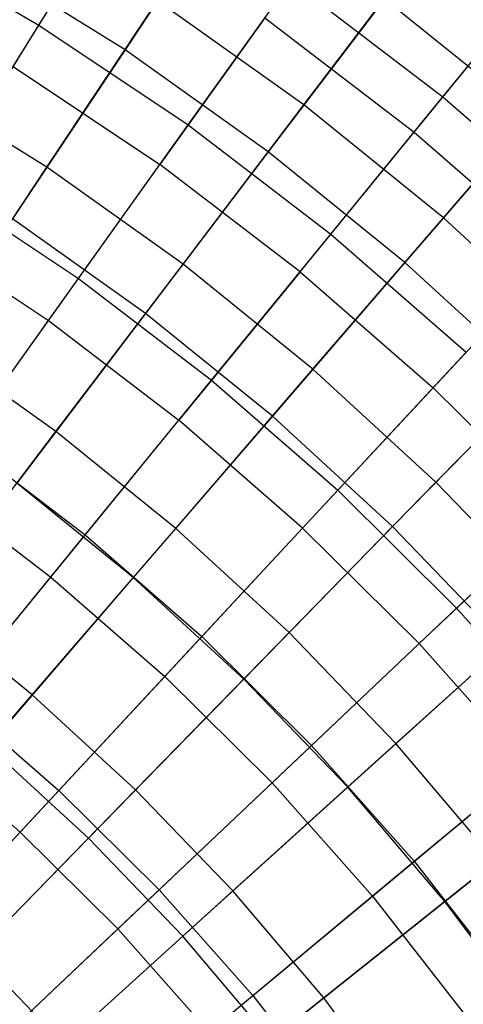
# Model space of a CAD drawing. Extents: x -8.3 to 8.8, y -6 to 6.
# Tile 168 of 177: x 2.247 to 2.872, y 1.969 to 3.355. Entities that reach past the tile are written whole.
import ezdxf

# ---------------------------------------------------------------- set-up
doc = ezdxf.new("R2010")
doc.units = 0
doc.header["$LTSCALE"] = 2.54
doc.layers.get('0').update_dxf_attribs({"linetype": 'CONTINUOUS'})

# ---------------------------------------------------------------- blocks, each defined once
blk = doc.blocks.new('DROPS_COLOR_A_STL')
at = {"color": 0}
for p, q in [((10.6743, 3.3472, 3.673), (10.8059, 3.5587, 3.9448)), ((10.6743, 3.3472, 3.673), (10.8059, 3.5587, 3.9448)), ((10.6382, 3.2891, 11.9828), (10.7721, 3.5044, 11.7151)), ((10.6382, 3.2891, 11.9828), (10.7721, 3.5044, 11.7151)), ((10.4556, 3.4738, 3.673), (10.6743, 3.3472, 3.673)), ((10.4556, 3.4738, 3.673), (10.6743, 3.3472, 3.673)), ((11.2428, 3.2463, 3.9448), (11.3894, 3.4258, 4.2317)), ((11.2428, 3.2463, 3.9448), (11.3894, 3.4258, 4.2317)), ((10.8845, 3.2069, 3.673), (11.0294, 3.4095, 3.9448)), ((10.8845, 3.2069, 3.673), (11.0294, 3.4095, 3.9448)), ((11.0294, 3.4095, 3.9448), (11.2428, 3.2463, 3.9448)), ((11.0294, 3.4095, 3.9448), (11.2428, 3.2463, 3.9448)), ((11.2024, 3.1968, 11.7151), (11.3519, 3.3799, 11.4321)), ((11.2024, 3.1968, 11.7151), (11.3519, 3.3799, 11.4321)), ((10.9922, 3.3575, 11.7151), (10.8447, 3.1512, 11.9828)), ((10.9922, 3.3575, 11.7151), (10.8447, 3.1512, 11.9828)), ((10.9922, 3.3575, 11.7151), (11.2024, 3.1968, 11.7151)), ((10.9922, 3.3575, 11.7151), (11.2024, 3.1968, 11.7151)), ((10.534, 3.1216, 3.4172), (10.6743, 3.3472, 3.673)), ((10.534, 3.1216, 3.4172), (10.6743, 3.3472, 3.673)), ((10.6743, 3.3472, 3.673), (10.8845, 3.2069, 3.673)), ((10.6743, 3.3472, 3.673), (10.8845, 3.2069, 3.673)), ((10.6382, 3.2891, 11.9828), (10.8447, 3.1512, 11.9828)), ((10.6382, 3.2891, 11.9828), (10.8447, 3.1512, 11.9828)), ((11.0852, 3.0534, 3.673), (11.2428, 3.2463, 3.9448)), ((11.0852, 3.0534, 3.673), (11.2428, 3.2463, 3.9448)), ((11.2428, 3.2463, 3.9448), (11.4454, 3.0698, 3.9448)), ((11.2428, 3.2463, 3.9448), (11.4454, 3.0698, 3.9448)), ((10.73, 2.9908, 3.4172), (10.8845, 3.2069, 3.673)), ((10.73, 2.9908, 3.4172), (10.8845, 3.2069, 3.673)), ((10.8845, 3.2069, 3.673), (11.0852, 3.0534, 3.673)), ((10.8845, 3.2069, 3.673), (11.0852, 3.0534, 3.673)), ((11.042, 3.0004, 11.9828), (11.2024, 3.1968, 11.7151)), ((11.042, 3.0004, 11.9828), (11.2024, 3.1968, 11.7151)), ((11.2024, 3.1968, 11.7151), (11.4018, 3.023, 11.7151)), ((11.2024, 3.1968, 11.7151), (11.4018, 3.023, 11.7151)), ((10.6878, 2.9317, 12.2341), (10.8447, 3.1512, 11.9828)), ((10.6878, 2.9317, 12.2341), (10.8447, 3.1512, 11.9828)), ((11.042, 3.0004, 11.9828), (10.8447, 3.1512, 11.9828)), ((11.042, 3.0004, 11.9828), (10.8447, 3.1512, 11.9828)), ((10.534, 3.1216, 3.4172), (10.73, 2.9908, 3.4172)), ((10.534, 3.1216, 3.4172), (10.73, 2.9908, 3.4172)), ((10.4956, 3.06, 12.2341), (10.6878, 2.9317, 12.2341)), ((10.4956, 3.06, 12.2341), (10.6878, 2.9317, 12.2341)), ((10.9172, 2.8476, 3.4172), (11.0852, 3.0534, 3.673)), ((10.9172, 2.8476, 3.4172), (11.0852, 3.0534, 3.673)), ((11.0852, 3.0534, 3.673), (11.2757, 2.8873, 3.673)), ((11.0852, 3.0534, 3.673), (11.2757, 2.8873, 3.673)), ((11.2292, 2.8372, 11.9828), (11.4018, 3.023, 11.7151)), ((11.2292, 2.8372, 11.9828), (11.4018, 3.023, 11.7151)), ((11.042, 3.0004, 11.9828), (10.8713, 2.7914, 12.2341)), ((11.042, 3.0004, 11.9828), (10.8713, 2.7914, 12.2341)), ((11.042, 3.0004, 11.9828), (11.2292, 2.8372, 11.9828)), ((11.042, 3.0004, 11.9828), (11.2292, 2.8372, 11.9828)), ((10.5665, 2.7621, 3.1786), (10.73, 2.9908, 3.4172)), ((10.5665, 2.7621, 3.1786), (10.73, 2.9908, 3.4172)), ((10.73, 2.9908, 3.4172), (10.9172, 2.8476, 3.4172)), ((10.73, 2.9908, 3.4172), (10.9172, 2.8476, 3.4172)), ((10.522, 2.6999, 12.4681), (10.6878, 2.9317, 12.2341)), ((10.522, 2.6999, 12.4681), (10.6878, 2.9317, 12.2341)), ((10.6878, 2.9317, 12.2341), (10.8713, 2.7914, 12.2341)), ((10.6878, 2.9317, 12.2341), (10.8713, 2.7914, 12.2341)), ((11.0949, 2.6928, 3.4172), (11.2757, 2.8873, 3.673)), ((11.0949, 2.6928, 3.4172), (11.2757, 2.8873, 3.673)), ((10.7394, 2.6299, 3.1786), (10.9172, 2.8476, 3.4172)), ((10.7394, 2.6299, 3.1786), (10.9172, 2.8476, 3.4172)), ((10.9172, 2.8476, 3.4172), (11.0949, 2.6928, 3.4172)), ((10.9172, 2.8476, 3.4172), (11.0949, 2.6928, 3.4172)), ((11.0455, 2.6396, 12.2341), (11.2292, 2.8372, 11.9828)), ((11.0455, 2.6396, 12.2341), (11.2292, 2.8372, 11.9828)), ((11.2292, 2.8372, 11.9828), (11.4055, 2.6624, 11.9828)), ((11.2292, 2.8372, 11.9828), (11.4055, 2.6624, 11.9828)), ((10.691, 2.5707, 12.4681), (10.8713, 2.7914, 12.2341)), ((10.691, 2.5707, 12.4681), (10.8713, 2.7914, 12.2341)), ((11.0455, 2.6396, 12.2341), (10.8713, 2.7914, 12.2341)), ((11.0455, 2.6396, 12.2341), (10.8713, 2.7914, 12.2341)), ((10.5665, 2.7621, 3.1786), (10.7394, 2.6299, 3.1786)), ((10.5665, 2.7621, 3.1786), (10.7394, 2.6299, 3.1786)), ((11.2623, 2.5269, 3.4172), (11.4552, 2.7094, 3.673)), ((11.2623, 2.5269, 3.4172), (11.4552, 2.7094, 3.673)), ((10.522, 2.6999, 12.4681), (10.691, 2.5707, 12.4681)), ((10.522, 2.6999, 12.4681), (10.691, 2.5707, 12.4681)), ((10.9035, 2.4869, 3.1786), (11.0949, 2.6928, 3.4172)), ((10.9035, 2.4869, 3.1786), (11.0949, 2.6928, 3.4172)), ((11.0949, 2.6928, 3.4172), (11.2623, 2.5269, 3.4172)), ((11.0949, 2.6928, 3.4172), (11.2623, 2.5269, 3.4172)), ((11.2095, 2.477, 12.2341), (11.4055, 2.6624, 11.9828)), ((11.2095, 2.477, 12.2341), (11.4055, 2.6624, 11.9828)), ((11.0455, 2.6396, 12.2341), (10.8514, 2.4309, 12.4681)), ((11.0455, 2.6396, 12.2341), (10.8514, 2.4309, 12.4681)), ((11.0455, 2.6396, 12.2341), (11.2095, 2.477, 12.2341)), ((11.0455, 2.6396, 12.2341), (11.2095, 2.477, 12.2341)), ((10.5525, 2.4011, 2.958), (10.7394, 2.6299, 3.1786)), ((10.5525, 2.4011, 2.958), (10.7394, 2.6299, 3.1786)), ((10.7394, 2.6299, 3.1786), (10.9035, 2.4869, 3.1786)), ((10.7394, 2.6299, 3.1786), (10.9035, 2.4869, 3.1786)), ((10.5019, 2.3391, 12.6838), (10.691, 2.5707, 12.4681)), ((10.5019, 2.3391, 12.6838), (10.691, 2.5707, 12.4681)), ((10.691, 2.5707, 12.4681), (10.8514, 2.4309, 12.4681)), ((10.691, 2.5707, 12.4681), (10.8514, 2.4309, 12.4681)), ((11.0581, 2.3337, 3.1786), (11.2623, 2.5269, 3.4172)), ((11.0581, 2.3337, 3.1786), (11.2623, 2.5269, 3.4172)), ((11.2623, 2.5269, 3.4172), (11.4187, 2.3505, 3.4172)), ((11.2623, 2.5269, 3.4172), (11.4187, 2.3505, 3.4172)), ((10.7023, 2.2705, 2.958), (10.9035, 2.4869, 3.1786)), ((10.7023, 2.2705, 2.958), (10.9035, 2.4869, 3.1786)), ((10.9035, 2.4869, 3.1786), (11.0581, 2.3337, 3.1786)), ((10.9035, 2.4869, 3.1786), (11.0581, 2.3337, 3.1786)), ((11.0025, 2.2811, 12.4681), (11.2095, 2.477, 12.2341)), ((11.0025, 2.2811, 12.4681), (11.2095, 2.477, 12.2341)), ((11.2095, 2.477, 12.2341), (11.3629, 2.3041, 12.2341)), ((11.2095, 2.477, 12.2341), (11.3629, 2.3041, 12.2341)), ((10.6478, 2.2119, 12.6838), (10.8514, 2.4309, 12.4681)), ((10.6478, 2.2119, 12.6838), (10.8514, 2.4309, 12.4681)), ((11.0025, 2.2811, 12.4681), (10.8514, 2.4309, 12.4681)), ((11.0025, 2.2811, 12.4681), (10.8514, 2.4309, 12.4681)), ((10.5525, 2.4011, 2.958), (10.7023, 2.2705, 2.958)), ((10.5525, 2.4011, 2.958), (10.7023, 2.2705, 2.958)), ((11.2025, 2.1708, 3.1786), (11.4187, 2.3505, 3.4172)), ((11.2025, 2.1708, 3.1786), (11.4187, 2.3505, 3.4172)), ((10.5019, 2.3391, 12.6838), (10.6478, 2.2119, 12.6838)), ((10.5019, 2.3391, 12.6838), (10.6478, 2.2119, 12.6838)), ((10.8434, 2.1306, 2.958), (11.0581, 2.3337, 3.1786)), ((10.8434, 2.1306, 2.958), (11.0581, 2.3337, 3.1786)), ((11.0581, 2.3337, 3.1786), (11.2025, 2.1708, 3.1786)), ((11.0581, 2.3337, 3.1786), (11.2025, 2.1708, 3.1786)), ((11.1437, 2.1219, 12.4681), (11.3629, 2.3041, 12.2341)), ((11.1437, 2.1219, 12.4681), (11.3629, 2.3041, 12.2341)), ((11.0025, 2.2811, 12.4681), (10.7853, 2.0756, 12.6838)), ((11.0025, 2.2811, 12.4681), (10.7853, 2.0756, 12.6838)), ((11.0025, 2.2811, 12.4681), (11.1437, 2.1219, 12.4681)), ((11.0025, 2.2811, 12.4681), (11.1437, 2.1219, 12.4681)), ((10.4922, 2.0444, 2.7562), (10.7023, 2.2705, 2.958)), ((10.4922, 2.0444, 2.7562), (10.7023, 2.2705, 2.958)), ((10.7023, 2.2705, 2.958), (10.8434, 2.1306, 2.958)), ((10.7023, 2.2705, 2.958), (10.8434, 2.1306, 2.958)), ((10.4354, 1.9834, 12.8805), (10.6478, 2.2119, 12.6838)), ((10.4354, 1.9834, 12.8805), (10.6478, 2.2119, 12.6838)), ((10.6478, 2.2119, 12.6838), (10.7853, 2.0756, 12.6838)), ((10.6478, 2.2119, 12.6838), (10.7853, 2.0756, 12.6838)), ((10.9753, 1.9819, 2.958), (11.2025, 2.1708, 3.1786)), ((10.9753, 1.9819, 2.958), (11.2025, 2.1708, 3.1786)), ((11.2025, 2.1708, 3.1786), (11.3362, 1.9991, 3.1786)), ((11.2025, 2.1708, 3.1786), (11.3362, 1.9991, 3.1786)), ((10.6192, 1.9185, 2.7562), (10.8434, 2.1306, 2.958)), ((10.6192, 1.9185, 2.7562), (10.8434, 2.1306, 2.958)), ((10.8434, 2.1306, 2.958), (10.9753, 1.9819, 2.958)), ((10.8434, 2.1306, 2.958), (10.9753, 1.9819, 2.958)), ((10.9138, 1.9308, 12.6838), (11.1437, 2.1219, 12.4681)), ((10.9138, 1.9308, 12.6838), (11.1437, 2.1219, 12.4681)), ((11.1437, 2.1219, 12.4681), (11.2744, 1.9541, 12.4681)), ((11.1437, 2.1219, 12.4681), (11.2744, 1.9541, 12.4681)), ((10.5587, 1.8612, 12.8805), (10.7853, 2.0756, 12.6838)), ((10.5587, 1.8612, 12.8805), (10.7853, 2.0756, 12.6838)), ((10.9138, 1.9308, 12.6838), (10.7853, 2.0756, 12.6838)), ((10.9138, 1.9308, 12.6838), (10.7853, 2.0756, 12.6838)), ((10.738, 1.7846, 2.7562), (10.9753, 1.9819, 2.958)), ((10.738, 1.7846, 2.7562), (10.9753, 1.9819, 2.958)), ((10.9753, 1.9819, 2.958), (11.0974, 1.8251, 2.958)), ((10.9753, 1.9819, 2.958), (11.0974, 1.8251, 2.958))]:
    blk.add_line(p, q, dxfattribs=at)
blk = doc.blocks.new('GROUP_1')
at = {"color": 0}
for p, q in [((10.8601, 9.5363, 10.2361), (10.7103, 9.3111, 10.4911)), ((10.8601, 9.5363, 10.2361), (10.7103, 9.3111, 10.4911)), ((10.7103, 9.3111, 10.4911), (10.5001, 9.4417, 10.4911)), ((10.7103, 9.3111, 10.4911), (10.5001, 9.4417, 10.4911)), ((10.9621, 9.2336, 1.5837), (11.1227, 9.4452, 1.8437)), ((10.9621, 9.2336, 1.5837), (11.1227, 9.4452, 1.8437)), ((11.0755, 9.3831, 10.2361), (10.912, 9.1676, 10.4911)), ((11.0755, 9.3831, 10.2361), (10.912, 9.1676, 10.4911)), ((11.281, 9.2168, 10.2361), (11.0755, 9.3831, 10.2361)), ((11.281, 9.2168, 10.2361), (11.0755, 9.3831, 10.2361)), ((10.6004, 9.1458, 1.3406), (10.7562, 9.38, 1.5837)), ((10.6004, 9.1458, 1.3406), (10.7562, 9.38, 1.5837)), ((10.9621, 9.2336, 1.5837), (10.7562, 9.38, 1.5837)), ((10.9621, 9.2336, 1.5837), (10.7562, 9.38, 1.5837)), ((10.7103, 9.3111, 10.4911), (10.552, 9.0732, 10.7288)), ((10.7103, 9.3111, 10.4911), (10.552, 9.0732, 10.7288)), ((10.912, 9.1676, 10.4911), (10.7103, 9.3111, 10.4911)), ((10.912, 9.1676, 10.4911), (10.7103, 9.3111, 10.4911)), ((10.6004, 9.1458, 1.3406), (10.4007, 9.2699, 1.3406)), ((10.6004, 9.1458, 1.3406), (10.4007, 9.2699, 1.3406)), ((11.1584, 9.0747, 1.5837), (11.3319, 9.2759, 1.8437)), ((11.1584, 9.0747, 1.5837), (11.3319, 9.2759, 1.8437)), ((10.792, 9.0096, 1.3406), (10.9621, 9.2336, 1.5837)), ((10.792, 9.0096, 1.3406), (10.9621, 9.2336, 1.5837)), ((11.1584, 9.0747, 1.5837), (10.9621, 9.2336, 1.5837)), ((11.1584, 9.0747, 1.5837), (10.9621, 9.2336, 1.5837)), ((11.281, 9.2168, 10.2361), (11.1043, 9.012, 10.4911)), ((11.281, 9.2168, 10.2361), (11.1043, 9.012, 10.4911)), ((10.912, 9.1676, 10.4911), (10.7392, 8.94, 10.7288)), ((10.912, 9.1676, 10.4911), (10.7392, 8.94, 10.7288)), ((11.1043, 9.012, 10.4911), (10.912, 9.1676, 10.4911)), ((11.1043, 9.012, 10.4911), (10.912, 9.1676, 10.4911)), ((10.4365, 8.8996, 1.1155), (10.6004, 9.1458, 1.3406)), ((10.4365, 8.8996, 1.1155), (10.6004, 9.1458, 1.3406)), ((10.792, 9.0096, 1.3406), (10.6004, 9.1458, 1.3406)), ((10.792, 9.0096, 1.3406), (10.6004, 9.1458, 1.3406)), ((10.7392, 8.94, 10.7288), (10.552, 9.0732, 10.7288)), ((10.7392, 8.94, 10.7288), (10.552, 9.0732, 10.7288)), ((10.9748, 8.8616, 1.3406), (11.1584, 9.0747, 1.5837)), ((10.9748, 8.8616, 1.3406), (11.1584, 9.0747, 1.5837)), ((11.3445, 8.9039, 1.5837), (11.1584, 9.0747, 1.5837)), ((11.3445, 8.9039, 1.5837), (11.1584, 9.0747, 1.5837)), ((10.6131, 8.774, 1.1155), (10.792, 9.0096, 1.3406)), ((10.6131, 8.774, 1.1155), (10.792, 9.0096, 1.3406)), ((10.9748, 8.8616, 1.3406), (10.792, 9.0096, 1.3406)), ((10.9748, 8.8616, 1.3406), (10.792, 9.0096, 1.3406)), ((11.1043, 9.012, 10.4911), (10.9178, 8.7955, 10.7288)), ((11.1043, 9.012, 10.4911), (10.9178, 8.7955, 10.7288)), ((11.2867, 8.8446, 10.4911), (11.1043, 9.012, 10.4911)), ((11.2867, 8.8446, 10.4911), (11.1043, 9.012, 10.4911)), ((10.7392, 8.94, 10.7288), (10.5579, 8.7012, 10.9485)), ((10.7392, 8.94, 10.7288), (10.5579, 8.7012, 10.9485)), ((10.9178, 8.7955, 10.7288), (10.7392, 8.94, 10.7288)), ((10.9178, 8.7955, 10.7288), (10.7392, 8.94, 10.7288)), ((10.6131, 8.774, 1.1155), (10.4365, 8.8996, 1.1155)), ((10.6131, 8.774, 1.1155), (10.4365, 8.8996, 1.1155)), ((11.148, 8.7026, 1.3406), (11.3445, 8.9039, 1.5837)), ((11.148, 8.7026, 1.3406), (11.3445, 8.9039, 1.5837)), ((10.7816, 8.6376, 1.1155), (10.9748, 8.8616, 1.3406)), ((10.7816, 8.6376, 1.1155), (10.9748, 8.8616, 1.3406)), ((11.148, 8.7026, 1.3406), (10.9748, 8.8616, 1.3406)), ((11.148, 8.7026, 1.3406), (10.9748, 8.8616, 1.3406)), ((11.2867, 8.8446, 10.4911), (11.087, 8.6402, 10.7288)), ((11.2867, 8.8446, 10.4911), (11.087, 8.6402, 10.7288)), ((10.9178, 8.7955, 10.7288), (10.7219, 8.5684, 10.9485)), ((10.9178, 8.7955, 10.7288), (10.7219, 8.5684, 10.9485)), ((11.087, 8.6402, 10.7288), (10.9178, 8.7955, 10.7288)), ((11.087, 8.6402, 10.7288), (10.9178, 8.7955, 10.7288)), ((10.4262, 8.5277, 0.9091), (10.6131, 8.774, 1.1155)), ((10.4262, 8.5277, 0.9091), (10.6131, 8.774, 1.1155)), ((10.7816, 8.6376, 1.1155), (10.6131, 8.774, 1.1155)), ((10.7816, 8.6376, 1.1155), (10.6131, 8.774, 1.1155)), ((10.9413, 8.4911, 1.1155), (11.148, 8.7026, 1.3406)), ((10.9413, 8.4911, 1.1155), (11.148, 8.7026, 1.3406)), ((11.311, 8.5332, 1.3406), (11.148, 8.7026, 1.3406)), ((11.311, 8.5332, 1.3406), (11.148, 8.7026, 1.3406)), ((10.7219, 8.5684, 10.9485), (10.5579, 8.7012, 10.9485)), ((10.7219, 8.5684, 10.9485), (10.5579, 8.7012, 10.9485)), ((10.5797, 8.4035, 0.9091), (10.7816, 8.6376, 1.1155)), ((10.5797, 8.4035, 0.9091), (10.7816, 8.6376, 1.1155)), ((10.9413, 8.4911, 1.1155), (10.7816, 8.6376, 1.1155)), ((10.9413, 8.4911, 1.1155), (10.7816, 8.6376, 1.1155)), ((11.087, 8.6402, 10.7288), (10.8774, 8.4257, 10.9485)), ((11.087, 8.6402, 10.7288), (10.8774, 8.4257, 10.9485)), ((11.2462, 8.4747, 10.7288), (11.087, 8.6402, 10.7288)), ((11.2462, 8.4747, 10.7288), (11.087, 8.6402, 10.7288)), ((10.7219, 8.5684, 10.9485), (10.5176, 8.3314, 11.1491)), ((10.7219, 8.5684, 10.9485), (10.5176, 8.3314, 11.1491)), ((10.8774, 8.4257, 10.9485), (10.7219, 8.5684, 10.9485)), ((10.8774, 8.4257, 10.9485), (10.7219, 8.5684, 10.9485)), ((10.5797, 8.4035, 0.9091), (10.4262, 8.5277, 0.9091)), ((10.5797, 8.4035, 0.9091), (10.4262, 8.5277, 0.9091)), ((11.0915, 8.3349, 1.1155), (11.311, 8.5332, 1.3406)), ((11.0915, 8.3349, 1.1155), (11.311, 8.5332, 1.3406)), ((10.7252, 8.2699, 0.9091), (10.9413, 8.4911, 1.1155)), ((10.7252, 8.2699, 0.9091), (10.9413, 8.4911, 1.1155)), ((11.0915, 8.3349, 1.1155), (10.9413, 8.4911, 1.1155)), ((11.0915, 8.3349, 1.1155), (10.9413, 8.4911, 1.1155)), ((11.2462, 8.4747, 10.7288), (11.0237, 8.2736, 10.9485)), ((11.2462, 8.4747, 10.7288), (11.0237, 8.2736, 10.9485)), ((10.8774, 8.4257, 10.9485), (10.6587, 8.2018, 11.1491)), ((10.8774, 8.4257, 10.9485), (10.6587, 8.2018, 11.1491)), ((11.0237, 8.2736, 10.9485), (10.8774, 8.4257, 10.9485)), ((11.0237, 8.2736, 10.9485), (10.8774, 8.4257, 10.9485)), ((10.3699, 8.1601, 0.7222), (10.5797, 8.4035, 0.9091)), ((10.3699, 8.1601, 0.7222), (10.5797, 8.4035, 0.9091)), ((10.7252, 8.2699, 0.9091), (10.5797, 8.4035, 0.9091)), ((10.7252, 8.2699, 0.9091), (10.5797, 8.4035, 0.9091)), ((10.6587, 8.2018, 11.1491), (10.5176, 8.3314, 11.1491)), ((10.6587, 8.2018, 11.1491), (10.5176, 8.3314, 11.1491)), ((10.8622, 8.1276, 0.9091), (11.0915, 8.3349, 1.1155)), ((10.8622, 8.1276, 0.9091), (11.0915, 8.3349, 1.1155)), ((11.2318, 8.1696, 1.1155), (11.0915, 8.3349, 1.1155)), ((11.2318, 8.1696, 1.1155), (11.0915, 8.3349, 1.1155)), ((11.3949, 8.2995, 10.7288), (11.1603, 8.1127, 10.9485)), ((11.3949, 8.2995, 10.7288), (11.1603, 8.1127, 10.9485)), ((11.0237, 8.2736, 10.9485), (10.7915, 8.0637, 11.1491)), ((11.0237, 8.2736, 10.9485), (10.7915, 8.0637, 11.1491)), ((11.1603, 8.1127, 10.9485), (11.0237, 8.2736, 10.9485)), ((11.1603, 8.1127, 10.9485), (11.0237, 8.2736, 10.9485)), ((10.5007, 8.0401, 0.7222), (10.7252, 8.2699, 0.9091)), ((10.5007, 8.0401, 0.7222), (10.7252, 8.2699, 0.9091)), ((10.8622, 8.1276, 0.9091), (10.7252, 8.2699, 0.9091)), ((10.8622, 8.1276, 0.9091), (10.7252, 8.2699, 0.9091)), ((10.6587, 8.2018, 11.1491), (10.4318, 7.9695, 11.3299)), ((10.6587, 8.2018, 11.1491), (10.4318, 7.9695, 11.3299)), ((10.7915, 8.0637, 11.1491), (10.6587, 8.2018, 11.1491)), ((10.7915, 8.0637, 11.1491), (10.6587, 8.2018, 11.1491)), ((10.99, 7.977, 0.9091), (11.2318, 8.1696, 1.1155)), ((10.99, 7.977, 0.9091), (11.2318, 8.1696, 1.1155)), ((10.6238, 7.9121, 0.7222), (10.8622, 8.1276, 0.9091)), ((10.6238, 7.9121, 0.7222), (10.8622, 8.1276, 0.9091)), ((10.99, 7.977, 0.9091), (10.8622, 8.1276, 0.9091)), ((10.99, 7.977, 0.9091), (10.8622, 8.1276, 0.9091)), ((11.1603, 8.1127, 10.9485), (10.9155, 7.9177, 11.1491)), ((11.1603, 8.1127, 10.9485), (10.9155, 7.9177, 11.1491)), ((11.2866, 7.9436, 10.9485), (11.1603, 8.1127, 10.9485)), ((11.2866, 7.9436, 10.9485), (11.1603, 8.1127, 10.9485)), ((10.7915, 8.0637, 11.1491), (10.5506, 7.846, 11.3299)), ((10.7915, 8.0637, 11.1491), (10.5506, 7.846, 11.3299)), ((10.9155, 7.9177, 11.1491), (10.7915, 8.0637, 11.1491)), ((10.9155, 7.9177, 11.1491), (10.7915, 8.0637, 11.1491)), ((10.6238, 7.9121, 0.7222), (10.5007, 8.0401, 0.7222)), ((10.6238, 7.9121, 0.7222), (10.5007, 8.0401, 0.7222)), ((10.7386, 7.7768, 0.7222), (10.99, 7.977, 0.9091)), ((10.7386, 7.7768, 0.7222), (10.99, 7.977, 0.9091)), ((11.1082, 7.8188, 0.9091), (10.99, 7.977, 0.9091)), ((11.1082, 7.8188, 0.9091), (10.99, 7.977, 0.9091))]:
    blk.add_line(p, q, dxfattribs=at)
blk.add_blockref('DROPS_COLOR_A_STL', (-0.0852, 5.9985, -1.8001), dxfattribs=at)

msp = doc.modelspace()

# ---------------------------------------------------------------- block references
at = {"color": 0}
msp.add_blockref('GROUP_1', (-8.3148, -5.9985, 1.8001), dxfattribs=at)

doc.saveas('drawing.dxf')
